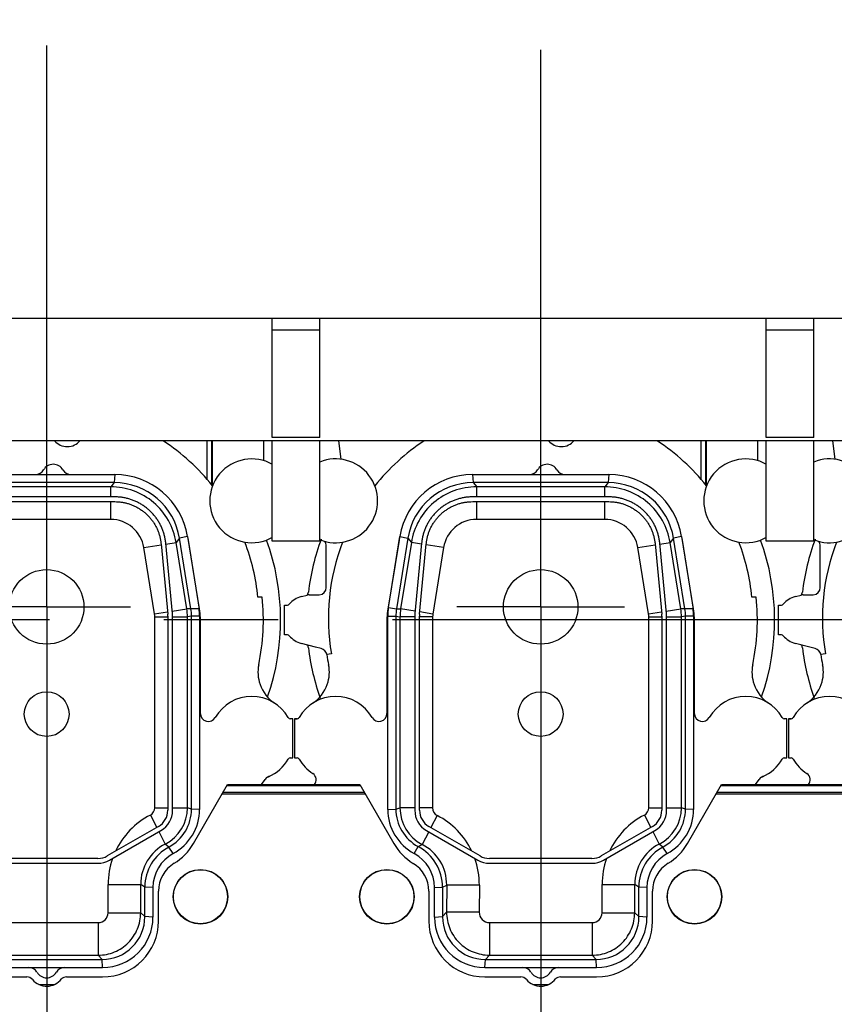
# Model space of a CAD drawing. Header units: millimetres. Extents: x 0 to 1189, y 0 to 841.
# Tile 126 of 173: x 824 to 859, y 276 to 318. Entities that reach past the tile are written whole.
import ezdxf
from ezdxf.enums import TextEntityAlignment as Align

# ---------------------------------------------------------------- set-up
doc = ezdxf.new("R2010")
doc.units = ezdxf.units.MM
doc.header["$LTSCALE"] = 65.395
doc.linetypes.add('CENTER', pattern=[0.6, 0.375, -0.075, 0.075, -0.075])
doc.layers.get('0').update_dxf_attribs({"linetype": 'CONTINUOUS'})
for name, color, linetype in [('1907_210700_40_SIMPLE1_T2_X_PBL1744', 7, 'CONTINUOUS'), ('1907_210700_40_SIMPLE1_T2_X_PBL1746', 7, 'CONTINUOUS'), ('1907_210700_40_SIMPLE1_X_ABL1743', 7, 'CONTINUOUS'), ('1907_210700_40_SIMPLE1_X_ABL1745', 7, 'CONTINUOUS'), ('1907_211000_02_SIMPLE1_T1_X_PBL1742', 7, 'CONTINUOUS'), ('1907_211000_02_SIMPLE1_T1_X_PBL1773', 7, 'CONTINUOUS'), ('1907_211000_02_SIMPLE1_T1_X_PBL1775', 7, 'CONTINUOUS'), ('1907_211000_02_SIMPLE1_X_ABL1741', 7, 'CONTINUOUS'), ('1907_211000_02_SIMPLE1_X_ABL1772', 7, 'CONTINUOUS'), ('1907_211000_02_SIMPLE1_X_ABL1774', 7, 'CONTINUOUS'), ('1937_111000_09_SIMPLE1_D_ABL1704', 7, 'CONTINUOUS'), ('1937_111000_09_SIMPLE1_T2_D_PBL2020', 7, 'CONTINUOUS'), ('1937_111000_09_SIMPLE1_T2_D_PBL2024', 7, 'CONTINUOUS'), ('1937_111000_09_SIMPLE1_T2_D_PBL2025', 7, 'CONTINUOUS'), ('32067_000000_TLKGS_MARKETING_ABL1662', 7, 'CONTINUOUS'), ('32067_030000_TLKGS_V_ABL1682', 7, 'CONTINUOUS'), ('32067_100000_TLKGS_V_ABL1688', 7, 'CONTINUOUS'), ('32067_171000_01_SIMPLE1_T1_X_PBL1717', 7, 'CONTINUOUS'), ('32067_171000_01_SIMPLE1_T4_X_PBL2011', 7, 'CONTINUOUS'), ('32067_171000_01_SIMPLE1_T4_X_PBL2015', 7, 'CONTINUOUS'), ('32067_171000_01_SIMPLE1_T4_X_PBL2016', 7, 'CONTINUOUS'), ('32067_171000_01_SIMPLE1_X_ABL1716', 7, 'CONTINUOUS'), ('32067_200000_TLKGS_V_ABL1683', 7, 'CONTINUOUS'), ('32067_700000_TLKGS_V_ABL1765', 7, 'CONTINUOUS'), ('32067_727000_01_SIMPLE1_T1_X_PBL1767', 7, 'CONTINUOUS'), ('32067_727000_01_SIMPLE1_X_ABL1766', 7, 'CONTINUOUS'), ('6M32E_GENSET_GENERATOR_ABL1499', 7, 'CONTINUOUS'), ('6M32E_GENSET_GENERATOR_T1_PBL1500', 7, 'CONTINUOUS'), ('oben_15_VBL1498', 7, 'CONTINUOUS')]:
    doc.layers.add(name, color=color, linetype=linetype)
doc.styles.get("Standard").update_dxf_attribs({"font": 'txt', "width": 0.6})
doc.dimstyles.new('DIMSTYLE_4', dxfattribs={"dimtxt": 3.5, "dimasz": 3.5, "dimexe": 1.8, "dimexo": 0, "dimgap": 0.875, "dimtad": 1, "dimdec": 0, "dimlfac": 25, "dimdsep": 46, "dimtxsty": 'Standard', "dimblk": '_FILLED', "dimblk1": '_FILLED', "dimblk2": '_FILLED', "dimcen": 0.09, "dimadec": 0, "dimazin": 0, "dimtp": 2, "dimtm": 2, "dimtfac": 1, "dimtdec": 0, "dimtofl": 0, "dimtmove": 0, "dimatfit": 3, "dimldrblk": '_FILLED', "dimfxl": 1, "dimtolj": 1, "dimarcsym": 0})

# ---------------------------------------------------------------- blocks, each defined once
blk = doc.blocks.new('_FILLED')
at = {"color": 0, "linetype": 'ByBlock'}
blk.add_solid([(0, 0), (-1, 0.167), (-1, -0.167)], dxfattribs=at)
blk = doc.blocks.new('*D15')
at = {"color": 2, "linetype": 'Continuous'}
for p, q in [((597.68, 297.045), (597.68, 360.693)), ((978.59, 297.297), (978.59, 360.693)), ((597.68, 358.893), (788.135, 358.893)), ((978.59, 358.893), (788.135, 358.893))]:
    blk.add_line(p, q, dxfattribs=at)
at = {"color": 2, "linetype": 'Continuous', "xscale": 3.5, "yscale": 3.5, "zscale": 3.5, "rotation": 180}
blk.add_blockref('_FILLED', (597.68, 358.893), dxfattribs=at)
at = {"color": 2, "linetype": 'Continuous', "xscale": 3.5, "yscale": 3.5, "zscale": 3.5}
blk.add_blockref('_FILLED', (978.59, 358.893), dxfattribs=at)
at = {"color": 2, "linetype": 'Continuous', "width": 0.654762}
blk.add_text('9523', height=3.5, dxfattribs=at).set_placement((788.135, 359.768), align=Align.CENTER)
blk = doc.blocks.new('*D20')
at = {"color": 2, "linetype": 'Continuous'}
for p, q in [((677.78, 344.185), (999.278, 344.185)), ((997.478, 344.185), (997.478, 292.245)), ((997.478, 240.306), (997.478, 292.245)), ((677.78, 240.306), (999.278, 240.306))]:
    blk.add_line(p, q, dxfattribs=at)
at = {"color": 2, "linetype": 'Continuous', "xscale": 3.5, "yscale": 3.5, "zscale": 3.5}
for p, rotation in [((997.478, 344.185), 90), ((997.478, 240.306), 270)]:
    blk.add_blockref('_FILLED', p, dxfattribs=dict(at, rotation=rotation))
at = {"color": 2, "linetype": 'Continuous', "width": 0.672619}
blk.add_text('2597', height=3.5, rotation=90, dxfattribs=at).set_placement((996.603, 292.245), align=Align.CENTER)
blk = doc.blocks.new('6M32E_GENSET_GENERATOR_T1_PBL1500', base_point=(787.535, 296.945))
at = {"layer": '6M32E_GENSET_GENERATOR_T1_PBL1500', "color": 2, "linetype": 'CENTER'}
blk.add_line((982.39, 292.245), (592.68, 292.245), dxfattribs=at)
blk = doc.blocks.new('6M32E_GENSET_GENERATOR_ABL1499', base_point=(787.535, 296.945))
at = {"layer": '6M32E_GENSET_GENERATOR_T1_PBL1500'}
blk.add_blockref('6M32E_GENSET_GENERATOR_T1_PBL1500', (787.535, 296.945), dxfattribs=at)
blk = doc.blocks.new('1907_211000_02_SIMPLE1_T1_X_PBL1742', base_point=(867.559, 288.505))
at = {"layer": '1907_211000_02_SIMPLE1_T1_X_PBL1742', "color": 7, "linetype": 'Continuous'}
for p, q in [((859.048, 299.928), (859.146, 299.144)), ((874.821, 299.928), (874.821, 298.025)), ((877.02, 299.928), (877.02, 299.087)), ((858.52, 293.645), (858.52, 295.405)), ((861.64, 295.673), (861.15, 292.626)), ((874.289, 292.626), (873.799, 295.673)), ((857.45, 293.25), (857.695, 293.315)), ((857.778, 293.326), (858.123, 293.326)), ((858.123, 293.326), (858.2, 293.325)), ((858.2, 293.325), (858.216, 293.325)), ((856.72, 292.885), (856.852, 292.885)), ((856.72, 291.605), (856.72, 292.885)), ((876.968, 293.219), (876.786, 293.219)), ((861.12, 292.245), (861.12, 288.223)), ((874.32, 288.223), (874.32, 292.245)), ((856.852, 291.605), (856.72, 291.605)), ((858.063, 291.077), (857.45, 291.241)), ((858.303, 291.016), (858.063, 291.077)), ((858.738, 290.786), (858.54, 290.758)), ((857.268, 288.004), (857.16, 288.005)), ((857.16, 288.005), (857.16, 286.325)), ((857.162, 288.005), (857.268, 288.005)), ((878.28, 288.005), (878.171, 288.005)), ((878.28, 286.325), (878.28, 288.005)), ((857.16, 286.325), (857.268, 286.325)), ((878.171, 286.325), (878.28, 286.325)), ((876.941, 285.178), (877.098, 285.402)), ((867.376, 276.605), (868.067, 276.605))]:
    blk.add_line(p, q, dxfattribs=at)
at = {"layer": '1907_211000_02_SIMPLE1_T1_X_PBL1742', "color": 9, "linetype": 'Continuous'}
for p, q in [((874.59, 299.928), (874.59, 298.302)), ((874.793, 299.928), (874.793, 298.059))]:
    blk.add_line(p, q, dxfattribs=at)
at = {"layer": '1907_211000_02_SIMPLE1_T1_X_PBL1742', "color": 7, "linetype": 'Continuous'}
for centre, radius, start, end in [((867.72, 292.317), 9.111, 123.2584, 141.391), ((868.6, 300.405), 0.72, 220.8814, 320.3978), ((867.72, 292.317), 9.111, 38.609, 56.7416), ((858.92, 297.358), 1.8, 247.7442, 112.2558), ((876.52, 297.358), 1.8, 60.2507, 299.7493), ((864.8, 295.165), 3.2, 168.0152, 170.862), ((870.64, 295.165), 3.2, 9.138, 11.9877), ((858.2, 295.405), 0.32, 0, 43.4402), ((867.72, 292.317), 9.111, 159.0024, 189.6773), ((867.72, 292.317), 9.111, 5.6782, 20.9976), ((857.778, 293.003), 0.323, 90, 104.9912), ((858.2, 293.645), 0.32, 272.8651, 360), ((856.852, 292.987), 0.102, 270, 319.4801), ((857.72, 292.245), 1.04, 105, 139.4801), ((867.72, 292.245), 9.3, 348.0803, 6.0099), ((863.52, 292.245), 2.4, 170.862, 180), ((871.92, 292.245), 2.4, 0, 9.138), ((856.852, 291.503), 0.102, 40.5199, 90), ((857.72, 292.245), 1.04, 220.5199, 255), ((858.224, 290.707), 0.32, 9.2013, 75.7567), ((867.72, 292.245), 9.3, 189.2028, 191.9197), ((857.055, 290.007), 1.597, 340.7186, 11.4446), ((878.384, 290.007), 1.597, 168.5554, 199.2161), ((857.045, 290.011), 1.607, 303.3703, 340.7186), ((878.398, 290.014), 1.613, 199.2796, 236.5996), ((858.92, 287.165), 1.8, 29.7113, 150.3975), ((876.52, 287.165), 1.8, 29.6532, 150.3653), ((860.78, 288.223), 0.34, 209.1495, 360), ((874.66, 288.223), 0.34, 180.0802, 330.3653), ((857.268, 288.104), 0.1, 270, 330.3975), ((857.268, 288.105), 0.1, 270, 316.8008), ((878.171, 288.105), 0.1, 209.6432, 270), ((857.268, 286.225), 0.1, 29.6513, 89.9771), ((858.92, 287.165), 1.8, 209.6513, 236.9693), ((876.52, 287.165), 1.8, 293.4211, 330.3486), ((878.171, 286.225), 0.1, 90.0229, 150.3486), ((857.763, 285.387), 0.321, 318.4581, 56.9718), ((877.36, 285.219), 0.32, 113.0157, 145), ((877.822, 284.437), 1.223, 115.8118, 123.648)]:
    blk.add_arc(centre, radius, start, end, dxfattribs=at)
blk = doc.blocks.new('1907_211000_02_SIMPLE1_X_ABL1741', base_point=(867.559, 288.505))
at = {"layer": '1907_211000_02_SIMPLE1_T1_X_PBL1742'}
blk.add_blockref('1907_211000_02_SIMPLE1_T1_X_PBL1742', (867.559, 288.505), dxfattribs=at)
blk = doc.blocks.new('1907_210700_40_SIMPLE1_T2_X_PBL1744', base_point=(846.52, 290.883))
at = {"layer": '1907_210700_40_SIMPLE1_T2_X_PBL1744', "color": 2, "linetype": 'CENTER'}
for q in [(846.52, 316.713), (842.92, 292.805), (850.12, 292.805), (846.52, 265.053)]:
    blk.add_line((846.52, 292.805), q, dxfattribs=at)
at = {"layer": '1907_210700_40_SIMPLE1_T2_X_PBL1744', "color": 7, "linetype": 'Continuous'}
for p, q in [((843.599, 298.485), (849.44, 298.485)), ((849.418, 298.139), (843.621, 298.139)), ((849.441, 297.527), (843.598, 297.527)), ((843.601, 297.323), (849.438, 297.323)), ((839.99, 292.782), (840.479, 295.827)), ((852.559, 295.827), (853.058, 292.724)), ((840.818, 295.751), (840.331, 292.727)), ((841.408, 295.534), (841.123, 292.518)), ((841.326, 292.499), (841.61, 295.512)), ((851.429, 295.512), (851.713, 292.499)), ((851.916, 292.518), (851.631, 295.534)), ((852.708, 292.727), (852.222, 295.751)), ((839.96, 284.116), (839.96, 292.407)), ((840.305, 292.403), (840.305, 284.128)), ((841.118, 292.405), (841.118, 284.074)), ((841.321, 284.076), (841.321, 292.405)), ((851.718, 292.405), (851.718, 284.076)), ((851.921, 284.074), (851.921, 292.405)), ((852.734, 284.128), (852.734, 292.403)), ((853.08, 292.407), (853.08, 284.116)), ((841.618, 283.208), (843.819, 281.937)), ((843.92, 282.114), (841.721, 283.383)), ((851.318, 283.383), (849.119, 282.114)), ((849.22, 281.937), (851.421, 283.208)), ((848.719, 282.007), (844.32, 282.007)), ((844.319, 281.803), (848.72, 281.803)), ((841.96, 279.485), (841.96, 280.765)), ((842.305, 280.769), (842.305, 279.511)), ((850.734, 279.511), (850.734, 280.78)), ((851.08, 280.765), (851.08, 279.485)), ((844.145, 277.671), (848.894, 277.671)), ((844.119, 277.325), (848.92, 277.325))]:
    blk.add_line(p, q, dxfattribs=at)
at = {"layer": '1907_210700_40_SIMPLE1_T2_X_PBL1744', "color": 9, "linetype": 'Continuous'}
for p, q in [((843.599, 298.485), (843.621, 298.139)), ((849.44, 298.485), (849.418, 298.139)), ((843.621, 298.139), (843.774, 297.961)), ((849.266, 297.962), (843.774, 297.961)), ((843.774, 297.527), (843.774, 297.961)), ((849.418, 298.139), (849.266, 297.962)), ((849.266, 297.527), (849.266, 297.962)), ((843.774, 296.561), (843.774, 297.323)), ((849.267, 296.562), (849.267, 297.323)), ((849.267, 296.562), (843.774, 296.561)), ((840.479, 295.827), (840.818, 295.751)), ((852.559, 295.827), (852.222, 295.751)), ((840.969, 295.574), (840.51, 292.723)), ((840.818, 295.751), (840.969, 295.574)), ((841.405, 295.504), (840.969, 295.574)), ((842.351, 295.351), (841.606, 295.471)), ((850.691, 295.35), (851.433, 295.47)), ((851.634, 295.503), (852.072, 295.574)), ((852.221, 295.751), (852.072, 295.574)), ((852.534, 292.725), (852.072, 295.574)), ((842.351, 295.351), (841.892, 292.5)), ((851.152, 292.501), (850.691, 295.35)), ((839.99, 292.782), (840.331, 292.727)), ((840.331, 292.727), (840.51, 292.723)), ((841.133, 292.623), (840.51, 292.723)), ((841.892, 292.5), (841.334, 292.59)), ((851.152, 292.501), (851.705, 292.59)), ((851.906, 292.623), (852.534, 292.725)), ((852.708, 292.727), (852.534, 292.725)), ((853.058, 292.724), (852.708, 292.727)), ((839.96, 292.407), (840.305, 292.403)), ((840.305, 292.403), (840.482, 292.38)), ((841.118, 292.38), (840.482, 292.38)), ((840.482, 292.38), (840.482, 284.175)), ((841.882, 292.38), (841.321, 292.38)), ((841.882, 292.38), (841.882, 284.175)), ((851.162, 292.38), (851.718, 292.38)), ((851.162, 284.188), (851.162, 292.38)), ((851.921, 292.38), (852.562, 292.38)), ((852.734, 292.403), (852.562, 292.38)), ((852.562, 284.188), (852.562, 292.38)), ((853.08, 292.407), (852.734, 292.403)), ((839.96, 284.116), (840.305, 284.128)), ((840.305, 284.128), (840.482, 284.175)), ((841.118, 284.175), (840.482, 284.175)), ((841.882, 284.175), (841.321, 284.175)), ((851.162, 284.188), (851.718, 284.188)), ((851.921, 284.188), (852.562, 284.188)), ((852.734, 284.128), (852.562, 284.188)), ((853.08, 284.116), (852.734, 284.128)), ((842.079, 283.852), (841.809, 283.333)), ((850.969, 283.872), (851.243, 283.34)), ((841.715, 283.152), (841.434, 282.61)), ((851.336, 283.159), (851.61, 282.627)), ((841.094, 282.215), (841.262, 282.521)), ((841.262, 282.521), (841.434, 282.61)), ((851.758, 282.495), (851.61, 282.627)), ((851.945, 282.215), (851.758, 282.495)), ((841.96, 280.765), (842.305, 280.769)), ((842.305, 280.769), (842.488, 280.867)), ((842.488, 280.867), (842.482, 279.708)), ((843.888, 280.86), (842.488, 280.867)), ((843.888, 280.86), (843.882, 279.702)), ((849.155, 280.897), (850.554, 280.897)), ((849.155, 279.68), (849.155, 280.897)), ((850.734, 280.78), (850.554, 280.897)), ((850.554, 279.68), (850.554, 280.897)), ((851.08, 280.765), (850.734, 280.78)), ((841.96, 279.485), (842.305, 279.511)), ((842.305, 279.511), (842.482, 279.708)), ((843.882, 279.702), (842.482, 279.708)), ((849.155, 279.68), (850.554, 279.68)), ((850.734, 279.511), (850.554, 279.68)), ((851.08, 279.485), (850.734, 279.511)), ((844.324, 279.257), (848.732, 279.257)), ((844.324, 279.257), (844.324, 277.858)), ((848.732, 279.257), (848.731, 277.857)), ((844.119, 277.325), (844.145, 277.671)), ((844.145, 277.671), (844.324, 277.858)), ((844.324, 277.858), (848.731, 277.857)), ((848.894, 277.671), (848.731, 277.857)), ((848.92, 277.325), (848.894, 277.671))]:
    blk.add_line(p, q, dxfattribs=at)
at = {"layer": '1907_210700_40_SIMPLE1_T2_X_PBL1744', "color": 7, "linetype": 'Continuous'}
for centre, radius in [((846.52, 292.805), 1.6), ((846.52, 288.205), 0.96)]:
    blk.add_circle(centre, radius, dxfattribs=at)
for centre, radius, start, end in [((846.8, 298.445), 0.48, 30.0055, 149.9945), ((843.599, 295.326), 3.16, 89.9997, 170.862), ((846.037, 298.885), 0.4, 270.0051, 329.9997), ((847.562, 298.885), 0.4, 210.0003, 269.9949), ((849.44, 295.326), 3.16, 9.138, 89.9997), ((843.621, 295.3), 2.84, 90, 170.862), ((849.418, 295.3), 2.84, 9.1406, 90), ((842.319, 292.407), 2.36, 170.862, 180), ((842.345, 292.403), 2.04, 170.862, 180), ((842.318, 292.405), 1.2, 174.6016, 179.9924), ((842.321, 292.405), 1, 174.599, 179.9901), ((850.718, 292.405), 1, 0.0099, 5.401), ((850.722, 292.405), 1.2, 0.0076, 5.3984), ((850.694, 292.403), 2.04, 0, 9.1406), ((850.72, 292.407), 2.36, 359.9978, 7.7039), ((842.119, 284.116), 2.16, 180, 241.6658), ((842.133, 284.128), 1.828, 180, 241.5379), ((842.118, 284.074), 1, 180.0003, 239.9995), ((842.121, 284.076), 0.8, 179.9972, 240.0016), ((850.918, 284.076), 0.8, 299.9984, 0.0028), ((850.922, 284.074), 1, 300.0005, 359.9997), ((850.879, 284.128), 1.855, 298.2984, 360), ((850.92, 284.116), 2.16, 298.3342, 360), ((840.312, 280.769), 1.993, 0, 61.5379), ((852.682, 280.78), 1.948, 118.2984, 180), ((840.313, 280.765), 1.647, 0, 61.6658), ((844.319, 282.803), 1, 240, 269.9992), ((844.32, 282.807), 0.8, 240.0005, 270.0019), ((848.719, 282.807), 0.8, 269.9995, 300.0009), ((848.72, 282.803), 1, 269.9997, 299.9989), ((852.727, 280.765), 1.647, 118.3342, 180), ((844.119, 279.485), 2.16, 180, 270), ((844.145, 279.511), 1.84, 180, 270), ((848.894, 279.511), 1.84, 270, 360), ((848.92, 279.485), 2.16, 270, 360), ((845.757, 276.925), 0.4, 30.0003, 89.9949), ((847.282, 276.925), 0.4, 90.0051, 149.9997), ((846.52, 277.365), 0.48, 210.0055, 329.9945)]:
    blk.add_arc(centre, radius, start, end, dxfattribs=at)
at = {"layer": '1907_210700_40_SIMPLE1_T2_X_PBL1744', "color": 9, "linetype": 'Continuous'}
for centre, radius, start, end in [((843.772, 295.122), 1.439, 89.9359, 170.8423), ((849.267, 295.119), 1.442, 9.2036, 90.0049), ((842.644, 292.379), 2.161, 170.8533, 179.9913), ((842.641, 292.38), 0.759, 170.8519, 179.9926), ((850.403, 292.38), 0.759, 0.0075, 9.1938), ((850.4, 292.379), 2.161, 0.0088, 9.1925), ((842.246, 284.175), 1.764, 180.003, 242.5921), ((842.246, 284.175), 0.364, 179.9977, 242.5914), ((850.806, 284.188), 0.356, 297.2603, 0.0029), ((850.806, 284.188), 1.756, 297.2503, 359.9959), ((840.537, 280.879), 3.349, 25.5276, 62.6072), ((852.501, 280.897), 3.346, 117.241, 154.8844), ((840.537, 280.877), 1.951, 359.7086, 62.6134), ((852.5, 280.897), 1.946, 117.2327, 180.0085), ((840.51, 280.872), 3.377, 359.7975, 19.7264), ((852.525, 280.892), 3.37, 160.6417, 179.9286), ((844.324, 279.7), 0.442, 179.7319, 269.9718), ((848.732, 279.68), 0.423, 270.0003, 359.9889)]:
    blk.add_arc(centre, radius, start, end, dxfattribs=at)
for points, knots in [([(843.774, 297.961), (843.442, 297.961), (842.772, 297.843), (841.894, 297.329), (841.247, 296.545), (841.022, 295.902), (840.969, 295.574)], [0, 0, 0, 0, 0.249998, 0.5, 0.750002, 1, 1, 1, 1]), ([(852.072, 295.574), (852.019, 295.902), (851.794, 296.545), (851.147, 297.329), (850.269, 297.843), (849.599, 297.962), (849.266, 297.962)], [0, 0, 0, 0, 0.249998, 0.5, 0.750002, 1, 1, 1, 1]), ([(842.482, 279.708), (842.481, 279.468), (842.575, 278.982), (842.985, 278.367), (843.598, 277.954), (844.084, 277.858), (844.324, 277.858)], [0, 0, 0, 0, 0.249992, 0.499999, 0.750006, 1, 1, 1, 1]), ([(848.731, 277.857), (848.968, 277.857), (849.448, 277.952), (850.054, 278.357), (850.459, 278.963), (850.554, 279.443), (850.554, 279.68)], [0, 0, 0, 0, 0.249995, 0.500001, 0.750006, 1, 1, 1, 1])]:
    blk.add_open_spline(points, degree=3, knots=knots, dxfattribs=at)
at = {"layer": '1907_210700_40_SIMPLE1_T2_X_PBL1744', "color": 7, "linetype": 'Continuous'}
for points, knots in [([(843.598, 297.527), (843.544, 297.527), (843.435, 297.523), (843.274, 297.505), (843.114, 297.475), (842.957, 297.433), (842.803, 297.38), (842.654, 297.316), (842.51, 297.241), (842.372, 297.156), (842.24, 297.06), (842.116, 296.955), (842, 296.842), (841.892, 296.72), (841.794, 296.59), (841.706, 296.454), (841.628, 296.311), (841.561, 296.163), (841.505, 296.011), (841.46, 295.854), (841.427, 295.695), (841.413, 295.588), (841.408, 295.534)], [0, 0, 0, 0, 0.050008, 0.100012, 0.150016, 0.200017, 0.250017, 0.300015, 0.350012, 0.400009, 0.450005, 0.5, 0.549995, 0.599991, 0.649988, 0.699985, 0.749983, 0.799983, 0.849984, 0.899988, 0.949992, 1, 1, 1, 1]), ([(851.631, 295.534), (851.626, 295.588), (851.612, 295.695), (851.579, 295.854), (851.534, 296.011), (851.478, 296.163), (851.411, 296.311), (851.333, 296.454), (851.245, 296.59), (851.147, 296.72), (851.039, 296.842), (850.923, 296.955), (850.799, 297.06), (850.668, 297.156), (850.529, 297.241), (850.385, 297.316), (850.236, 297.38), (850.082, 297.433), (849.925, 297.475), (849.765, 297.505), (849.604, 297.523), (849.496, 297.527), (849.441, 297.527)], [0, 0, 0, 0, 0.050008, 0.100012, 0.150016, 0.200017, 0.250017, 0.300015, 0.350012, 0.400009, 0.450005, 0.5, 0.549995, 0.599991, 0.649988, 0.699985, 0.749983, 0.799983, 0.849984, 0.899988, 0.949992, 1, 1, 1, 1]), ([(841.61, 295.512), (841.615, 295.56), (841.627, 295.658), (841.657, 295.802), (841.698, 295.944), (841.749, 296.083), (841.81, 296.218), (841.881, 296.348), (841.961, 296.472), (842.051, 296.59), (842.148, 296.701), (842.254, 296.804), (842.367, 296.899), (842.486, 296.986), (842.612, 297.064), (842.743, 297.132), (842.879, 297.19), (843.019, 297.239), (843.162, 297.276), (843.307, 297.304), (843.454, 297.32), (843.552, 297.323), (843.601, 297.323)], [0, 0, 0, 0, 0.049755, 0.099722, 0.149799, 0.199884, 0.249908, 0.299908, 0.349929, 0.399961, 0.449986, 0.500003, 0.550021, 0.600046, 0.650078, 0.700099, 0.750098, 0.800123, 0.850209, 0.900284, 0.950248, 1, 1, 1, 1]), ([(849.438, 297.323), (849.487, 297.323), (849.585, 297.32), (849.732, 297.304), (849.878, 297.276), (850.021, 297.239), (850.16, 297.19), (850.296, 297.132), (850.427, 297.064), (850.553, 296.986), (850.673, 296.899), (850.786, 296.804), (850.891, 296.701), (850.989, 296.59), (851.078, 296.472), (851.158, 296.348), (851.229, 296.218), (851.29, 296.083), (851.341, 295.944), (851.382, 295.802), (851.412, 295.658), (851.425, 295.56), (851.429, 295.512)], [0, 0, 0, 0, 0.049755, 0.099722, 0.149799, 0.199884, 0.249908, 0.299908, 0.349929, 0.399961, 0.449986, 0.500003, 0.550021, 0.600046, 0.650078, 0.700099, 0.750098, 0.800123, 0.850209, 0.900284, 0.950248, 1, 1, 1, 1])]:
    blk.add_open_spline(points, degree=3, knots=knots, dxfattribs=at)
blk = doc.blocks.new('1907_210700_40_SIMPLE1_X_ABL1743', base_point=(846.52, 290.883))
at = {"layer": '1907_210700_40_SIMPLE1_T2_X_PBL1744'}
blk.add_blockref('1907_210700_40_SIMPLE1_T2_X_PBL1744', (846.52, 290.883), dxfattribs=at)
blk = doc.blocks.new('1907_210700_40_SIMPLE1_T2_X_PBL1746', base_point=(825.32, 291.169))
at = {"layer": '1907_210700_40_SIMPLE1_T2_X_PBL1746', "color": 2, "linetype": 'CENTER'}
for q in [(825.32, 316.904), (821.72, 292.805), (828.92, 292.805), (825.32, 265.434)]:
    blk.add_line((825.32, 292.805), q, dxfattribs=at)
at = {"layer": '1907_210700_40_SIMPLE1_T2_X_PBL1746', "color": 7, "linetype": 'Continuous'}
for p, q in [((822.399, 298.485), (828.24, 298.485)), ((828.218, 298.139), (822.421, 298.139)), ((828.241, 297.527), (822.398, 297.527)), ((822.401, 297.323), (828.238, 297.323)), ((831.359, 295.827), (831.858, 292.724)), ((830.229, 295.512), (830.513, 292.499)), ((830.716, 292.518), (830.431, 295.534)), ((831.508, 292.727), (831.022, 295.751)), ((830.518, 292.405), (830.518, 284.076)), ((830.721, 284.074), (830.721, 292.405)), ((831.534, 284.128), (831.534, 292.403)), ((831.88, 292.407), (831.88, 284.116)), ((830.118, 283.383), (827.919, 282.114)), ((828.02, 281.937), (830.221, 283.208)), ((827.519, 282.007), (823.12, 282.007)), ((823.119, 281.803), (827.52, 281.803)), ((829.534, 279.511), (829.534, 280.78)), ((829.88, 280.765), (829.88, 279.485)), ((822.945, 277.671), (827.694, 277.671)), ((822.919, 277.325), (827.72, 277.325))]:
    blk.add_line(p, q, dxfattribs=at)
at = {"layer": '1907_210700_40_SIMPLE1_T2_X_PBL1746', "color": 9, "linetype": 'Continuous'}
for p, q in [((828.24, 298.485), (828.218, 298.139)), ((828.066, 297.962), (822.574, 297.961)), ((828.218, 298.139), (828.066, 297.962)), ((828.066, 297.527), (828.066, 297.962)), ((828.067, 296.562), (828.067, 297.323)), ((828.067, 296.562), (822.574, 296.561)), ((831.359, 295.827), (831.022, 295.751)), ((829.491, 295.35), (830.233, 295.47)), ((830.434, 295.503), (830.872, 295.574)), ((831.021, 295.751), (830.872, 295.574)), ((831.334, 292.725), (830.872, 295.574)), ((829.952, 292.501), (829.491, 295.35)), ((829.952, 292.501), (830.505, 292.59)), ((830.706, 292.623), (831.334, 292.725)), ((831.508, 292.727), (831.334, 292.725)), ((831.858, 292.724), (831.508, 292.727)), ((829.962, 292.38), (830.518, 292.38)), ((829.962, 284.188), (829.962, 292.38)), ((830.721, 292.38), (831.362, 292.38)), ((831.534, 292.403), (831.362, 292.38)), ((831.362, 284.188), (831.362, 292.38)), ((831.88, 292.407), (831.534, 292.403)), ((829.962, 284.188), (830.518, 284.188)), ((830.721, 284.188), (831.362, 284.188)), ((831.534, 284.128), (831.362, 284.188)), ((831.88, 284.116), (831.534, 284.128)), ((829.769, 283.872), (830.043, 283.34)), ((830.136, 283.159), (830.41, 282.627)), ((830.558, 282.495), (830.41, 282.627)), ((830.745, 282.215), (830.558, 282.495)), ((827.955, 280.897), (829.354, 280.897)), ((827.955, 279.68), (827.955, 280.897)), ((829.534, 280.78), (829.354, 280.897)), ((829.354, 279.68), (829.354, 280.897)), ((829.88, 280.765), (829.534, 280.78)), ((827.955, 279.68), (829.354, 279.68)), ((829.534, 279.511), (829.354, 279.68)), ((829.88, 279.485), (829.534, 279.511)), ((823.124, 279.257), (827.532, 279.257)), ((827.532, 279.257), (827.531, 277.857)), ((823.124, 277.858), (827.531, 277.857)), ((827.694, 277.671), (827.531, 277.857)), ((827.72, 277.325), (827.694, 277.671))]:
    blk.add_line(p, q, dxfattribs=at)
at = {"layer": '1907_210700_40_SIMPLE1_T2_X_PBL1746', "color": 7, "linetype": 'Continuous'}
for centre, radius in [((825.32, 292.805), 1.6), ((825.32, 288.205), 0.96)]:
    blk.add_circle(centre, radius, dxfattribs=at)
for centre, radius, start, end in [((825.6, 298.445), 0.48, 30.0055, 149.9945), ((824.837, 298.885), 0.4, 270.0051, 329.9997), ((826.362, 298.885), 0.4, 210.0003, 269.9949), ((828.24, 295.326), 3.16, 9.138, 89.9997), ((828.218, 295.3), 2.84, 9.1406, 90), ((829.518, 292.405), 1, 0.0099, 5.401), ((829.522, 292.405), 1.2, 0.0076, 5.3984), ((829.494, 292.403), 2.04, 0, 9.1406), ((829.52, 292.407), 2.36, 359.9978, 7.7039), ((829.718, 284.076), 0.8, 299.9984, 0.0028), ((829.722, 284.074), 1, 300.0005, 359.9997), ((829.679, 284.128), 1.855, 298.2984, 360), ((829.72, 284.116), 2.16, 298.3342, 360), ((831.482, 280.78), 1.948, 118.2984, 180), ((827.519, 282.807), 0.8, 269.9995, 300.0009), ((827.52, 282.803), 1, 269.9997, 299.9989), ((831.527, 280.765), 1.647, 118.3342, 180), ((827.694, 279.511), 1.84, 270, 360), ((827.72, 279.485), 2.16, 270, 360), ((824.557, 276.925), 0.4, 30.0003, 89.9949), ((826.082, 276.925), 0.4, 90.0051, 149.9997), ((825.32, 277.365), 0.48, 210.0055, 329.9945)]:
    blk.add_arc(centre, radius, start, end, dxfattribs=at)
at = {"layer": '1907_210700_40_SIMPLE1_T2_X_PBL1746', "color": 9, "linetype": 'Continuous'}
for centre, radius, start, end in [((828.067, 295.119), 1.442, 9.2036, 90.0049), ((829.203, 292.38), 0.759, 0.0075, 9.1938), ((829.2, 292.379), 2.161, 0.0088, 9.1925), ((829.606, 284.188), 0.356, 297.2603, 0.0029), ((829.606, 284.188), 1.756, 297.2503, 359.9959), ((831.301, 280.897), 3.346, 117.241, 154.8844), ((831.3, 280.897), 1.946, 117.2327, 180.0085), ((831.325, 280.892), 3.37, 160.6417, 179.9286), ((827.532, 279.68), 0.423, 270.0003, 359.9889)]:
    blk.add_arc(centre, radius, start, end, dxfattribs=at)
for points, knots in [([(830.872, 295.574), (830.819, 295.902), (830.594, 296.545), (829.947, 297.329), (829.069, 297.843), (828.399, 297.962), (828.066, 297.962)], [0, 0, 0, 0, 0.249998, 0.5, 0.750002, 1, 1, 1, 1]), ([(827.531, 277.857), (827.768, 277.857), (828.248, 277.952), (828.854, 278.357), (829.259, 278.963), (829.354, 279.443), (829.354, 279.68)], [0, 0, 0, 0, 0.249995, 0.500001, 0.750006, 1, 1, 1, 1])]:
    blk.add_open_spline(points, degree=3, knots=knots, dxfattribs=at)
at = {"layer": '1907_210700_40_SIMPLE1_T2_X_PBL1746', "color": 7, "linetype": 'Continuous'}
for points, knots in [([(830.431, 295.534), (830.426, 295.588), (830.412, 295.695), (830.379, 295.854), (830.334, 296.011), (830.278, 296.163), (830.211, 296.311), (830.133, 296.454), (830.045, 296.59), (829.947, 296.72), (829.839, 296.842), (829.723, 296.955), (829.599, 297.06), (829.468, 297.156), (829.329, 297.241), (829.185, 297.316), (829.036, 297.38), (828.882, 297.433), (828.725, 297.475), (828.565, 297.505), (828.404, 297.523), (828.296, 297.527), (828.241, 297.527)], [0, 0, 0, 0, 0.050008, 0.100012, 0.150016, 0.200017, 0.250017, 0.300015, 0.350012, 0.400009, 0.450005, 0.5, 0.549995, 0.599991, 0.649988, 0.699985, 0.749983, 0.799983, 0.849984, 0.899988, 0.949992, 1, 1, 1, 1]), ([(828.238, 297.323), (828.287, 297.323), (828.385, 297.32), (828.532, 297.304), (828.678, 297.276), (828.821, 297.239), (828.96, 297.19), (829.096, 297.132), (829.227, 297.064), (829.353, 296.986), (829.473, 296.899), (829.586, 296.804), (829.691, 296.701), (829.789, 296.59), (829.878, 296.472), (829.958, 296.348), (830.029, 296.218), (830.09, 296.083), (830.141, 295.944), (830.182, 295.802), (830.212, 295.658), (830.225, 295.56), (830.229, 295.512)], [0, 0, 0, 0, 0.049755, 0.099722, 0.149799, 0.199884, 0.249908, 0.299908, 0.349929, 0.399961, 0.449986, 0.500003, 0.550021, 0.600046, 0.650078, 0.700099, 0.750098, 0.800123, 0.850209, 0.900284, 0.950248, 1, 1, 1, 1])]:
    blk.add_open_spline(points, degree=3, knots=knots, dxfattribs=at)
blk = doc.blocks.new('1907_210700_40_SIMPLE1_X_ABL1745', base_point=(825.32, 291.169))
at = {"layer": '1907_210700_40_SIMPLE1_T2_X_PBL1746'}
blk.add_blockref('1907_210700_40_SIMPLE1_T2_X_PBL1746', (825.32, 291.169), dxfattribs=at)
blk = doc.blocks.new('1907_211000_02_SIMPLE1_T1_X_PBL1773', base_point=(825.159, 288.505))
at = {"layer": '1907_211000_02_SIMPLE1_T1_X_PBL1773', "color": 7, "linetype": 'Continuous'}
for p, q in [((816.648, 299.928), (816.746, 299.144)), ((832.421, 299.928), (832.421, 298.025)), ((834.62, 299.928), (834.62, 299.087)), ((816.12, 293.645), (816.12, 295.405)), ((819.24, 295.673), (818.75, 292.626)), ((831.889, 292.626), (831.399, 295.673)), ((815.05, 293.25), (815.295, 293.315)), ((815.378, 293.326), (815.723, 293.326)), ((815.723, 293.326), (815.8, 293.325)), ((815.8, 293.325), (815.816, 293.325)), ((814.32, 292.885), (814.452, 292.885)), ((814.32, 291.605), (814.32, 292.885)), ((834.568, 293.219), (834.386, 293.219)), ((818.72, 292.245), (818.72, 288.223)), ((831.92, 288.223), (831.92, 292.245)), ((814.452, 291.605), (814.32, 291.605)), ((815.663, 291.077), (815.05, 291.241)), ((815.903, 291.016), (815.663, 291.077)), ((816.338, 290.786), (816.14, 290.758)), ((814.868, 288.004), (814.76, 288.005)), ((814.76, 288.005), (814.76, 286.325)), ((814.762, 288.005), (814.868, 288.005)), ((835.88, 288.005), (835.771, 288.005)), ((835.88, 286.325), (835.88, 288.005)), ((814.76, 286.325), (814.868, 286.325)), ((835.771, 286.325), (835.88, 286.325)), ((834.541, 285.178), (834.698, 285.402)), ((824.976, 276.605), (825.667, 276.605))]:
    blk.add_line(p, q, dxfattribs=at)
at = {"layer": '1907_211000_02_SIMPLE1_T1_X_PBL1773', "color": 9, "linetype": 'Continuous'}
for p, q in [((832.19, 299.928), (832.19, 298.302)), ((832.393, 299.928), (832.393, 298.059))]:
    blk.add_line(p, q, dxfattribs=at)
at = {"layer": '1907_211000_02_SIMPLE1_T1_X_PBL1773', "color": 7, "linetype": 'Continuous'}
for centre, radius, start, end in [((825.32, 292.317), 9.111, 123.2584, 141.391), ((826.2, 300.405), 0.72, 220.8814, 320.3978), ((825.32, 292.317), 9.111, 38.609, 56.7416), ((816.52, 297.358), 1.8, 247.7442, 112.2558), ((834.12, 297.358), 1.8, 60.2507, 299.7493), ((822.4, 295.165), 3.2, 168.0152, 170.862), ((828.24, 295.165), 3.2, 9.138, 11.9877), ((815.8, 295.405), 0.32, 0, 43.4402), ((825.32, 292.317), 9.111, 159.0024, 189.6773), ((825.32, 292.317), 9.111, 5.6782, 20.9976), ((815.378, 293.003), 0.323, 90, 104.9912), ((815.8, 293.645), 0.32, 272.8651, 360), ((814.452, 292.987), 0.102, 270, 319.4801), ((815.32, 292.245), 1.04, 105, 139.4801), ((825.32, 292.245), 9.3, 348.0803, 6.0099), ((821.12, 292.245), 2.4, 170.862, 180), ((829.52, 292.245), 2.4, 0, 9.138), ((814.452, 291.503), 0.102, 40.5199, 90), ((815.32, 292.245), 1.04, 220.5199, 255), ((815.824, 290.707), 0.32, 9.2013, 75.7567), ((825.32, 292.245), 9.3, 189.2028, 191.9197), ((814.655, 290.007), 1.597, 340.7186, 11.4446), ((835.984, 290.007), 1.597, 168.5554, 199.2161), ((814.645, 290.011), 1.607, 303.3703, 340.7186), ((835.998, 290.014), 1.613, 199.2796, 236.5996), ((816.52, 287.165), 1.8, 29.7113, 150.3975), ((834.12, 287.165), 1.8, 29.6532, 150.3653), ((818.38, 288.223), 0.34, 209.1495, 360), ((832.26, 288.223), 0.34, 180.0802, 330.3653), ((814.868, 288.104), 0.1, 270, 330.3975), ((814.868, 288.105), 0.1, 270, 316.8008), ((835.771, 288.105), 0.1, 209.6432, 270), ((814.868, 286.225), 0.1, 29.6513, 89.9771), ((816.52, 287.165), 1.8, 209.6513, 236.9693), ((834.12, 287.165), 1.8, 293.4211, 330.3486), ((835.771, 286.225), 0.1, 90.0229, 150.3486), ((815.363, 285.387), 0.321, 318.4581, 56.9718), ((834.96, 285.219), 0.32, 113.0157, 145), ((835.422, 284.437), 1.223, 115.8118, 123.648)]:
    blk.add_arc(centre, radius, start, end, dxfattribs=at)
blk = doc.blocks.new('1907_211000_02_SIMPLE1_X_ABL1772', base_point=(825.159, 288.505))
at = {"layer": '1907_211000_02_SIMPLE1_T1_X_PBL1773'}
blk.add_blockref('1907_211000_02_SIMPLE1_T1_X_PBL1773', (825.159, 288.505), dxfattribs=at)
blk = doc.blocks.new('1907_211000_02_SIMPLE1_T1_X_PBL1775', base_point=(846.359, 288.505))
at = {"layer": '1907_211000_02_SIMPLE1_T1_X_PBL1775', "color": 7, "linetype": 'Continuous'}
for p, q in [((837.848, 299.928), (837.946, 299.144)), ((853.621, 299.928), (853.621, 298.025)), ((855.82, 299.928), (855.82, 299.087)), ((837.32, 293.645), (837.32, 295.405)), ((840.44, 295.673), (839.95, 292.626)), ((853.089, 292.626), (852.599, 295.673)), ((836.25, 293.25), (836.495, 293.315)), ((836.578, 293.326), (836.923, 293.326)), ((836.923, 293.326), (837, 293.325)), ((837, 293.325), (837.016, 293.325)), ((835.52, 292.885), (835.652, 292.885)), ((835.52, 291.605), (835.52, 292.885)), ((855.768, 293.219), (855.586, 293.219)), ((839.92, 292.245), (839.92, 288.223)), ((853.12, 288.223), (853.12, 292.245)), ((835.652, 291.605), (835.52, 291.605)), ((836.863, 291.077), (836.25, 291.241)), ((837.103, 291.016), (836.863, 291.077)), ((837.538, 290.786), (837.34, 290.758)), ((836.068, 288.004), (835.96, 288.005)), ((835.96, 288.005), (835.96, 286.325)), ((835.962, 288.005), (836.068, 288.005)), ((857.08, 288.005), (856.971, 288.005)), ((857.08, 286.325), (857.08, 288.005)), ((835.96, 286.325), (836.068, 286.325)), ((856.971, 286.325), (857.08, 286.325)), ((855.741, 285.178), (855.898, 285.402)), ((846.176, 276.605), (846.867, 276.605))]:
    blk.add_line(p, q, dxfattribs=at)
at = {"layer": '1907_211000_02_SIMPLE1_T1_X_PBL1775', "color": 9, "linetype": 'Continuous'}
for p, q in [((853.39, 299.928), (853.39, 298.302)), ((853.593, 299.928), (853.593, 298.059))]:
    blk.add_line(p, q, dxfattribs=at)
at = {"layer": '1907_211000_02_SIMPLE1_T1_X_PBL1775', "color": 7, "linetype": 'Continuous'}
for centre, radius, start, end in [((846.52, 292.317), 9.111, 123.2584, 141.391), ((847.4, 300.405), 0.72, 220.8814, 320.3978), ((846.52, 292.317), 9.111, 38.609, 56.7416), ((837.72, 297.358), 1.8, 247.7442, 112.2558), ((855.32, 297.358), 1.8, 60.2507, 299.7493), ((843.6, 295.165), 3.2, 168.0152, 170.862), ((849.44, 295.165), 3.2, 9.138, 11.9877), ((837, 295.405), 0.32, 0, 43.4402), ((846.52, 292.317), 9.111, 159.0024, 189.6773), ((846.52, 292.317), 9.111, 5.6782, 20.9976), ((836.578, 293.003), 0.323, 90, 104.9912), ((837, 293.645), 0.32, 272.8651, 360), ((835.652, 292.987), 0.102, 270, 319.4801), ((836.52, 292.245), 1.04, 105, 139.4801), ((846.52, 292.245), 9.3, 348.0803, 6.0099), ((842.32, 292.245), 2.4, 170.862, 180), ((850.72, 292.245), 2.4, 0, 9.138), ((835.652, 291.503), 0.102, 40.5199, 90), ((836.52, 292.245), 1.04, 220.5199, 255), ((837.024, 290.707), 0.32, 9.2013, 75.7567), ((846.52, 292.245), 9.3, 189.2028, 191.9197), ((835.855, 290.007), 1.597, 340.7186, 11.4446), ((857.184, 290.007), 1.597, 168.5554, 199.2161), ((835.845, 290.011), 1.607, 303.3703, 340.7186), ((857.198, 290.014), 1.613, 199.2796, 236.5996), ((837.72, 287.165), 1.8, 29.7113, 150.3975), ((855.32, 287.165), 1.8, 29.6532, 150.3653), ((839.58, 288.223), 0.34, 209.1495, 360), ((853.46, 288.223), 0.34, 180.0802, 330.3653), ((836.068, 288.104), 0.1, 270, 330.3975), ((836.068, 288.105), 0.1, 270, 316.8008), ((856.971, 288.105), 0.1, 209.6432, 270), ((836.068, 286.225), 0.1, 29.6513, 89.9771), ((837.72, 287.165), 1.8, 209.6513, 236.9693), ((855.32, 287.165), 1.8, 293.4211, 330.3486), ((856.971, 286.225), 0.1, 90.0229, 150.3486), ((836.563, 285.387), 0.321, 318.4581, 56.9718), ((856.16, 285.219), 0.32, 113.0157, 145), ((856.622, 284.437), 1.223, 115.8118, 123.648)]:
    blk.add_arc(centre, radius, start, end, dxfattribs=at)
blk = doc.blocks.new('1907_211000_02_SIMPLE1_X_ABL1774', base_point=(846.359, 288.505))
at = {"layer": '1907_211000_02_SIMPLE1_T1_X_PBL1775'}
blk.add_blockref('1907_211000_02_SIMPLE1_T1_X_PBL1775', (846.359, 288.505), dxfattribs=at)
blk = doc.blocks.new('32067_200000_TLKGS_V_ABL1683', base_point=(835.759, 291.55))
at = {"layer": '1907_210700_40_SIMPLE1_X_ABL1743'}
blk.add_blockref('1907_210700_40_SIMPLE1_X_ABL1743', (846.52, 290.883), dxfattribs=at)
at = {"layer": '1907_210700_40_SIMPLE1_X_ABL1745'}
blk.add_blockref('1907_210700_40_SIMPLE1_X_ABL1745', (825.32, 291.169), dxfattribs=at)
at = {"layer": '1907_211000_02_SIMPLE1_X_ABL1741'}
blk.add_blockref('1907_211000_02_SIMPLE1_X_ABL1741', (867.559, 288.505), dxfattribs=at)
at = {"layer": '1907_211000_02_SIMPLE1_X_ABL1772'}
blk.add_blockref('1907_211000_02_SIMPLE1_X_ABL1772', (825.159, 288.505), dxfattribs=at)
at = {"layer": '1907_211000_02_SIMPLE1_X_ABL1774'}
blk.add_blockref('1907_211000_02_SIMPLE1_X_ABL1774', (846.359, 288.505), dxfattribs=at)
blk = doc.blocks.new('1937_111000_09_SIMPLE1_T2_D_PBL2020', base_point=(825.041, 292.3))
at = {"layer": '1937_111000_09_SIMPLE1_T2_D_PBL2020', "color": 7, "linetype": 'Continuous'}
for centre, radius, start, end in [((825.32, 292.245), 10.04, 159.7749, 173.1705), ((825.32, 292.245), 10.04, 340.8158, 19.9812), ((815.113, 293.468), 0.24, 320.3468, 353.1366), ((815.113, 291.023), 0.24, 6.8468, 37.5876), ((825.32, 292.245), 10.04, 186.8299, 199.5564)]:
    blk.add_arc(centre, radius, start, end, dxfattribs=at)
blk = doc.blocks.new('1937_111000_09_SIMPLE1_T2_D_PBL2024', base_point=(867.441, 292.3))
at = {"layer": '1937_111000_09_SIMPLE1_T2_D_PBL2024', "color": 7, "linetype": 'Continuous'}
for centre, radius, start, end in [((867.72, 292.245), 10.04, 159.7749, 173.1705), ((867.72, 292.245), 10.04, 340.8158, 19.9812), ((857.513, 293.468), 0.24, 320.3468, 353.1366), ((857.513, 291.023), 0.24, 6.8468, 37.5876), ((867.72, 292.245), 10.04, 186.8299, 199.5564)]:
    blk.add_arc(centre, radius, start, end, dxfattribs=at)
blk = doc.blocks.new('1937_111000_09_SIMPLE1_T2_D_PBL2025', base_point=(846.241, 292.3))
at = {"layer": '1937_111000_09_SIMPLE1_T2_D_PBL2025', "color": 7, "linetype": 'Continuous'}
for centre, radius, start, end in [((846.52, 292.245), 10.04, 159.7749, 173.1705), ((846.52, 292.245), 10.04, 340.8158, 19.9812), ((836.313, 293.468), 0.24, 320.3468, 353.1366), ((836.313, 291.023), 0.24, 6.8468, 37.5876), ((846.52, 292.245), 10.04, 186.8299, 199.5564)]:
    blk.add_arc(centre, radius, start, end, dxfattribs=at)
blk = doc.blocks.new('1937_111000_09_SIMPLE1_D_ABL1704', base_point=(837.28, 291.062))
at = {"layer": '1937_111000_09_SIMPLE1_T2_D_PBL2020'}
blk.add_blockref('1937_111000_09_SIMPLE1_T2_D_PBL2020', (825.041, 292.3), dxfattribs=at)
at = {"layer": '1937_111000_09_SIMPLE1_T2_D_PBL2024'}
blk.add_blockref('1937_111000_09_SIMPLE1_T2_D_PBL2024', (867.441, 292.3), dxfattribs=at)
at = {"layer": '1937_111000_09_SIMPLE1_T2_D_PBL2025'}
blk.add_blockref('1937_111000_09_SIMPLE1_T2_D_PBL2025', (846.241, 292.3), dxfattribs=at)
blk = doc.blocks.new('32067_171000_01_SIMPLE1_T1_X_PBL1717', base_point=(838.04, 274.331))
at = {"layer": '32067_171000_01_SIMPLE1_T1_X_PBL1717', "color": 7, "linetype": 'Continuous'}
for p, q in [((831.62, 282.647), (833.081, 285.178)), ((833.056, 285.135), (838.782, 285.135)), ((833.081, 285.178), (838.757, 285.178)), ((838.757, 285.178), (840.217, 282.649)), ((852.82, 282.647), (854.281, 285.178)), ((854.256, 285.135), (859.982, 285.135)), ((854.281, 285.178), (859.957, 285.178)), ((830.12, 279.324), (830.12, 280.604)), ((841.72, 280.603), (841.72, 279.325)), ((851.32, 279.324), (851.32, 280.604)), ((822.92, 276.925), (824.464, 276.925)), ((826.176, 276.925), (827.72, 276.925)), ((844.12, 276.925), (845.664, 276.925)), ((847.376, 276.925), (848.92, 276.925))]:
    blk.add_line(p, q, dxfattribs=at)
at = {"layer": '32067_171000_01_SIMPLE1_T1_X_PBL1717', "color": 9, "linetype": 'Continuous'}
for p, q in [((832.893, 284.853), (838.945, 284.853)), ((854.093, 284.853), (860.145, 284.853)), ((832.853, 284.783), (838.985, 284.783)), ((854.053, 284.783), (860.185, 284.783))]:
    blk.add_line(p, q, dxfattribs=at)
at = {"layer": '32067_171000_01_SIMPLE1_T1_X_PBL1717', "color": 7, "linetype": 'Continuous'}
for centre, radius, start, end in [((829.542, 283.849), 2.4, 301.3651, 329.9387), ((842.296, 283.849), 2.4, 210, 238.6677), ((850.742, 283.849), 2.4, 301.3651, 329.9387), ((831.52, 280.604), 1.4, 121.3323, 180), ((840.32, 280.603), 1.4, 0, 58.6677), ((852.72, 280.604), 1.4, 121.3323, 180), ((827.72, 279.325), 2.4, 270, 359.9734), ((844.12, 279.325), 2.4, 180, 270), ((848.92, 279.325), 2.4, 270, 359.9734), ((824.464, 276.605), 0.32, 39.6353, 90), ((825.321, 277.325), 0.8, 220.1657, 322.3949), ((826.176, 276.605), 0.32, 90, 133.5761), ((845.664, 276.605), 0.32, 39.6353, 90), ((846.521, 277.325), 0.8, 220.1657, 322.3949), ((847.376, 276.605), 0.32, 90, 133.5761)]:
    blk.add_arc(centre, radius, start, end, dxfattribs=at)
blk = doc.blocks.new('32067_171000_01_SIMPLE1_T4_X_PBL2011', base_point=(831.92, 280.365))
at = {"layer": '32067_171000_01_SIMPLE1_T4_X_PBL2011', "color": 7, "linetype": 'Continuous'}
blk.add_circle((831.92, 280.365), 1.17, dxfattribs=at)
at = {"layer": '32067_171000_01_SIMPLE1_T4_X_PBL2011', "color": 9, "linetype": 'Continuous'}
blk.add_circle((831.92, 280.365), 1.161, dxfattribs=at)
blk = doc.blocks.new('32067_171000_01_SIMPLE1_T4_X_PBL2015', base_point=(853.12, 280.365))
at = {"layer": '32067_171000_01_SIMPLE1_T4_X_PBL2015', "color": 7, "linetype": 'Continuous'}
blk.add_circle((853.12, 280.365), 1.17, dxfattribs=at)
at = {"layer": '32067_171000_01_SIMPLE1_T4_X_PBL2015', "color": 9, "linetype": 'Continuous'}
blk.add_circle((853.12, 280.365), 1.161, dxfattribs=at)
blk = doc.blocks.new('32067_171000_01_SIMPLE1_T4_X_PBL2016', base_point=(839.92, 280.365))
at = {"layer": '32067_171000_01_SIMPLE1_T4_X_PBL2016', "color": 7, "linetype": 'Continuous'}
blk.add_circle((839.92, 280.365), 1.17, dxfattribs=at)
at = {"layer": '32067_171000_01_SIMPLE1_T4_X_PBL2016', "color": 9, "linetype": 'Continuous'}
blk.add_circle((839.92, 280.365), 1.161, dxfattribs=at)
blk = doc.blocks.new('32067_171000_01_SIMPLE1_X_ABL1716', base_point=(837.427, 274.331))
at = {"layer": '32067_171000_01_SIMPLE1_T1_X_PBL1717'}
blk.add_blockref('32067_171000_01_SIMPLE1_T1_X_PBL1717', (838.04, 274.331), dxfattribs=at)
at = {"layer": '32067_171000_01_SIMPLE1_T4_X_PBL2011'}
blk.add_blockref('32067_171000_01_SIMPLE1_T4_X_PBL2011', (831.92, 280.365), dxfattribs=at)
at = {"layer": '32067_171000_01_SIMPLE1_T4_X_PBL2015'}
blk.add_blockref('32067_171000_01_SIMPLE1_T4_X_PBL2015', (853.12, 280.365), dxfattribs=at)
at = {"layer": '32067_171000_01_SIMPLE1_T4_X_PBL2016'}
blk.add_blockref('32067_171000_01_SIMPLE1_T4_X_PBL2016', (839.92, 280.365), dxfattribs=at)
blk = doc.blocks.new('32067_100000_TLKGS_V_ABL1688', base_point=(837.28, 288.843))
at = {"layer": '1937_111000_09_SIMPLE1_D_ABL1704'}
blk.add_blockref('1937_111000_09_SIMPLE1_D_ABL1704', (837.28, 291.062), dxfattribs=at)
at = {"layer": '32067_171000_01_SIMPLE1_X_ABL1716'}
blk.add_blockref('32067_171000_01_SIMPLE1_X_ABL1716', (837.427, 274.331), dxfattribs=at)
blk = doc.blocks.new('32067_727000_01_SIMPLE1_T1_X_PBL1767', base_point=(867.65, 304.503))
at = {"layer": '32067_727000_01_SIMPLE1_T1_X_PBL1767', "color": 7, "linetype": 'Continuous'}
for p, q in [((899.43, 305.188), (768.1, 305.188)), ((835, 300.075), (835, 305.188)), ((837.04, 300.075), (837.04, 305.188)), ((856.2, 300.075), (856.2, 305.188)), ((858.24, 300.075), (858.24, 305.188)), ((837.04, 304.685), (835, 304.685)), ((858.24, 304.685), (856.2, 304.685)), ((837.04, 300.075), (835, 300.075)), ((858.24, 300.075), (856.2, 300.075)), ((902.449, 299.928), (808.196, 299.928)), ((835, 295.625), (835, 299.928)), ((837.04, 295.625), (837.04, 299.928)), ((856.2, 295.625), (856.2, 299.928)), ((858.24, 295.625), (858.24, 299.928)), ((837.04, 295.625), (835, 295.625)), ((858.24, 295.625), (856.2, 295.625))]:
    blk.add_line(p, q, dxfattribs=at)
blk = doc.blocks.new('32067_727000_01_SIMPLE1_X_ABL1766', base_point=(867.65, 304.503))
at = {"layer": '32067_727000_01_SIMPLE1_T1_X_PBL1767'}
blk.add_blockref('32067_727000_01_SIMPLE1_T1_X_PBL1767', (867.65, 304.503), dxfattribs=at)
blk = doc.blocks.new('32067_700000_TLKGS_V_ABL1765', base_point=(867.65, 304.503))
at = {"layer": '32067_727000_01_SIMPLE1_X_ABL1766'}
blk.add_blockref('32067_727000_01_SIMPLE1_X_ABL1766', (867.65, 304.503), dxfattribs=at)
blk = doc.blocks.new('32067_030000_TLKGS_V_ABL1682', base_point=(861.92, 296.621))
at = {"layer": '32067_100000_TLKGS_V_ABL1688'}
blk.add_blockref('32067_100000_TLKGS_V_ABL1688', (837.28, 288.843), dxfattribs=at)
at = {"layer": '32067_200000_TLKGS_V_ABL1683'}
blk.add_blockref('32067_200000_TLKGS_V_ABL1683', (835.759, 291.55), dxfattribs=at)
at = {"layer": '32067_700000_TLKGS_V_ABL1765'}
blk.add_blockref('32067_700000_TLKGS_V_ABL1765', (867.65, 304.503), dxfattribs=at)
blk = doc.blocks.new('32067_000000_TLKGS_MARKETING_ABL1662', base_point=(865.61, 292.831))
at = {"layer": '32067_030000_TLKGS_V_ABL1682'}
blk.add_blockref('32067_030000_TLKGS_V_ABL1682', (861.92, 296.621), dxfattribs=at)
blk = doc.blocks.new('OBEN_15_VBL1498', base_point=(794.858, 305.626))
at = {"layer": '32067_000000_TLKGS_MARKETING_ABL1662'}
blk.add_blockref('32067_000000_TLKGS_MARKETING_ABL1662', (865.61, 292.831), dxfattribs=at)
at = {"layer": '6M32E_GENSET_GENERATOR_ABL1499'}
blk.add_blockref('6M32E_GENSET_GENERATOR_ABL1499', (787.535, 296.945), dxfattribs=at)

msp = doc.modelspace()

# ---------------------------------------------------------------- block references
at = {"layer": 'oben_15_VBL1498'}
msp.add_blockref('OBEN_15_VBL1498', (794.85758, 305.62584), dxfattribs=at)

# ---------------------------------------------------------------- dimensions: what is measured, and where the dimension line sits
at = {"color": 2, "linetype": 'Continuous'}
dim = msp.add_linear_dim(base=(978.59036, 358.89348), p1=(597.67964, 297.04513), p2=(978.59036, 297.29713), dimstyle='DIMSTYLE_4', dxfattribs=at)
dim.commit()
dim.dimension.update_dxf_attribs({"geometry": '*D15', "text_midpoint": (787.80165, 358.89348), "dimtype": 160})
dim = msp.add_linear_dim(base=(997.47774, 240.30553), p1=(677.77964, 344.18473), p2=(677.77964, 240.30553), angle=270, dimstyle='DIMSTYLE_4', dxfattribs=at)
dim.commit()
dim.dimension.update_dxf_attribs({"geometry": '*D20', "text_midpoint": (997.47774, 291.91182), "dimtype": 160})

doc.saveas('drawing.dxf')
